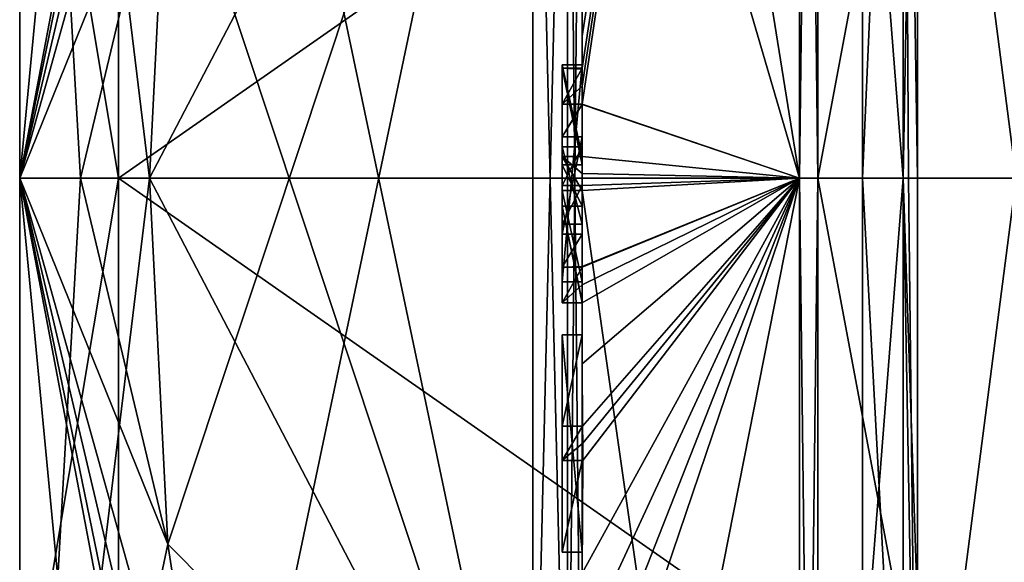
# Model space of a CAD drawing. Extents: x -23 to 700, y -1999 to -1.
# Tile 11 of 224: x -10.1 to -0.12, y -1975.89 to -1970.39. Entities that reach past the tile are written whole.
import ezdxf

# ---------------------------------------------------------------- set-up
doc = ezdxf.new("R2010")
doc.units = 0
doc.header["$LTSCALE"] = 5.485125
for name, color, linetype in [('1393', 7, 'CONTINUOUS'), ('1394', 7, 'CONTINUOUS'), ('1397', 7, 'CONTINUOUS'), ('1400', 7, 'CONTINUOUS'), ('1405', 7, 'CONTINUOUS'), ('1406', 7, 'CONTINUOUS'), ('1407', 7, 'CONTINUOUS'), ('1408', 7, 'CONTINUOUS'), ('1409', 7, 'CONTINUOUS'), ('1410', 7, 'CONTINUOUS'), ('1413', 7, 'CONTINUOUS'), ('1414', 7, 'CONTINUOUS'), ('1415', 7, 'CONTINUOUS'), ('1416', 7, 'CONTINUOUS'), ('1417', 7, 'CONTINUOUS'), ('1418', 7, 'CONTINUOUS'), ('1419', 7, 'CONTINUOUS'), ('1420', 7, 'CONTINUOUS'), ('1451', 7, 'CONTINUOUS'), ('1453', 7, 'CONTINUOUS'), ('1454', 7, 'CONTINUOUS'), ('1455', 7, 'CONTINUOUS'), ('1456', 7, 'CONTINUOUS'), ('1461', 7, 'CONTINUOUS'), ('1462', 7, 'CONTINUOUS'), ('1463', 7, 'CONTINUOUS'), ('1464', 7, 'CONTINUOUS'), ('1465', 7, 'CONTINUOUS'), ('1466', 7, 'CONTINUOUS'), ('1467', 7, 'CONTINUOUS'), ('1468', 7, 'CONTINUOUS'), ('1469', 7, 'CONTINUOUS'), ('1478', 7, 'CONTINUOUS'), ('1481', 7, 'CONTINUOUS'), ('1484', 7, 'CONTINUOUS'), ('1485', 7, 'CONTINUOUS'), ('1504', 7, 'CONTINUOUS'), ('1505', 7, 'CONTINUOUS'), ('1506', 7, 'CONTINUOUS'), ('1507', 7, 'CONTINUOUS'), ('1508', 7, 'CONTINUOUS'), ('1509', 7, 'CONTINUOUS'), ('1510', 7, 'CONTINUOUS'), ('1511', 7, 'CONTINUOUS'), ('1512', 7, 'CONTINUOUS'), ('1513', 7, 'CONTINUOUS'), ('1514', 7, 'CONTINUOUS'), ('1515', 7, 'CONTINUOUS'), ('1516', 7, 'CONTINUOUS'), ('1517', 7, 'CONTINUOUS'), ('1518', 7, 'CONTINUOUS'), ('1582', 7, 'CONTINUOUS')]:
    doc.layers.add(name, color=color, linetype=linetype)

msp = doc.modelspace()

# ---------------------------------------------------------------- linework, layer by layer
at = {"layer": '1393', "linetype": 'CONTINUOUS'}
for points in [[(-10.1, -1972.0007, -8.4499), (-10.1, -1966.016, -5.9659), (-10.1, -1961.1745, -6.2494), (-10.1, -1972.0007, -8.4499)], [(-10.1, -1972, -12.5), (-10.1, -1972.0007, -8.4499), (-10.1, -1961.1745, -6.2494), (-10.1, -1972, -12.5)], [(-10.1, -1966.015, 5.9649), (-10.1, -1971.9993, 8.4499), (-10.1, -1961.1745, 6.2494), (-10.1, -1966.015, 5.9649)], [(-10.1, -1961.1745, 6.2494), (-10.1, -1971.9993, 8.4499), (-10.1, -1972, 12.5), (-10.1, -1961.1745, 6.2494)], [(-10.1, -1971.9993, 8.4499), (-10.1, -1977.984, 5.9659), (-10.1, -1982.8255, 6.2494), (-10.1, -1971.9993, 8.4499)], [(-10.1, -1972, 12.5), (-10.1, -1971.9993, 8.4499), (-10.1, -1982.8255, 6.2494), (-10.1, -1972, 12.5)], [(-10.1, -1972.0007, -8.4499), (-10.1, -1972, -12.5), (-10.1, -1982.8255, -6.2494), (-10.1, -1972.0007, -8.4499)], [(-10.1, -1977.985, -5.9649), (-10.1, -1972.0007, -8.4499), (-10.1, -1982.8255, -6.2494), (-10.1, -1977.985, -5.9649)]]:
    msp.add_3dface(points, dxfattribs=at)
at = {"layer": '1394', "linetype": 'CONTINUOUS'}
for points in [[(-8.0232, -1964.5597, -15.95), (-4.9, -1979.4403, -15.95), (-8.5978, -1968.2917, -15.95), (-8.0232, -1964.5597, -15.95)], [(-4.9, -1964.5597, -15.95), (-4.9, -1979.4403, -15.95), (-8.0232, -1964.5597, -15.95), (-4.9, -1964.5597, -15.95)], [(-8.5978, -1968.2917, -15.95), (-4.9, -1979.4403, -15.95), (-8.7857, -1972, -15.95), (-8.5978, -1968.2917, -15.95)], [(-8.7857, -1972, -15.95), (-4.9, -1979.4403, -15.95), (-8.5976, -1975.7097, -15.95), (-8.7857, -1972, -15.95)], [(-8.5976, -1975.7097, -15.95), (-4.9, -1979.4403, -15.95), (-8.0232, -1979.4403, -15.95), (-8.5976, -1975.7097, -15.95)]]:
    msp.add_3dface(points, dxfattribs=at)
at = {"layer": '1397', "linetype": 'CONTINUOUS'}
for points in [[(-8.5978, -1975.7083, 15.95), (-4.9, -1964.5597, 15.95), (-8.7857, -1972, 15.95), (-8.5978, -1975.7083, 15.95)], [(-8.7857, -1972, 15.95), (-4.9, -1964.5597, 15.95), (-8.5976, -1968.2903, 15.95), (-8.7857, -1972, 15.95)], [(-8.0232, -1979.4403, 15.95), (-4.9, -1964.5597, 15.95), (-8.5978, -1975.7083, 15.95), (-8.0232, -1979.4403, 15.95)], [(-4.9, -1979.4403, 15.95), (-4.9, -1964.5597, 15.95), (-8.0232, -1979.4403, 15.95), (-4.9, -1979.4403, 15.95)]]:
    msp.add_3dface(points, dxfattribs=at)
at = {"layer": '1400', "linetype": 'CONTINUOUS'}
for points in [[(-4.4, -1979.5503, 16.45), (-4.4, -1965.7364, 16.5), (-4.4, -1964.4497, 16.45), (-4.4, -1979.5503, 16.45)], [(-4.4, -1970.85, -16.5), (-4.4, -1973.0506, -16.5), (-4.4, -1964.4497, -16.45), (-4.4, -1970.85, -16.5)], [(-4.4, -1964.4497, -16.45), (-4.4, -1973.0506, -16.5), (-4.4, -1979.5503, -16.45), (-4.4, -1964.4497, -16.45)], [(-4.4, -1970.85, -16.7828), (-4.4, -1970.85, -16.5), (-4.4, -1964.4497, -16.45), (-4.4, -1970.85, -16.7828)], [(-4.4, -1964.4802, -17.9917), (-4.4, -1970.85, -16.7828), (-4.4, -1964.4497, -16.45), (-4.4, -1964.4802, -17.9917)], [(-4.4, -1971.7791, -19.4994), (-4.4, -1970.85, -16.7828), (-4.4, -1964.4802, -17.9917), (-4.4, -1971.7791, -19.4994)], [(-4.4, -1966.1297, 16.5), (-4.4, -1965.7364, 16.5), (-4.4, -1979.5503, 16.45), (-4.4, -1966.1297, 16.5)], [(-4.4, -1967.5648, 16.5), (-4.4, -1966.1297, 16.5), (-4.4, -1979.5503, 16.45), (-4.4, -1967.5648, 16.5)], [(-4.4, -1967.9582, 16.5), (-4.4, -1967.5648, 16.5), (-4.4, -1979.5503, 16.45), (-4.4, -1967.9582, 16.5)], [(-4.4, -1969.8781, 16.5), (-4.4, -1967.9582, 16.5), (-4.4, -1979.5503, 16.45), (-4.4, -1969.8781, 16.5)], [(-4.4, -1970.2268, 16.5), (-4.4, -1969.8781, 16.5), (-4.4, -1979.5503, 16.45), (-4.4, -1970.2268, 16.5)], [(-4.4, -1970.2268, 19.4192), (-4.4, -1970.2268, 16.5), (-4.4, -1971.8639, 16.5), (-4.4, -1970.2268, 19.4192)], [(-4.4, -1971.8639, 16.5), (-4.4, -1970.2268, 16.5), (-4.4, -1979.5503, 16.45), (-4.4, -1971.8639, 16.5)], [(-4.4, -1970.5602, 19.4468), (-4.4, -1970.2268, 19.4192), (-4.4, -1971.8639, 16.5), (-4.4, -1970.5602, 19.4468)], [(-4.4, -1970.894, 19.4686), (-4.4, -1970.5602, 19.4468), (-4.4, -1971.8639, 16.5), (-4.4, -1970.894, 19.4686)], [(-4.4, -1971.7791, -16.7828), (-4.4, -1970.85, -16.7828), (-4.4, -1971.7791, -19.4994), (-4.4, -1971.7791, -16.7828)], [(-4.4, -1971.254, 19.4857), (-4.4, -1971.5811, 18.4497), (-4.4, -1972.0747, 19.4999), (-4.4, -1971.254, 19.4857)], [(-4.4, -1971.5811, 18.4497), (-4.4, -1972.5656, 18.4497), (-4.4, -1972.0747, 19.4999), (-4.4, -1971.5811, 18.4497)], [(-4.4, -1972.4656, 18.1456), (-4.4, -1971.6811, 18.1456), (-4.4, -1972.0744, 16.904), (-4.4, -1972.4656, 18.1456)], [(-4.4, -1972.2828, 16.5), (-4.4, -1971.8639, 16.5), (-4.4, -1979.5503, 16.45), (-4.4, -1972.2828, 16.5)], [(-4.4, -1972.5656, 18.4497), (-4.4, -1972.8949, 19.4795), (-4.4, -1972.0747, 19.4999), (-4.4, -1972.5656, 18.4497)], [(-4.4, -1972.1257, -19.4998), (-4.4, -1979.6608, -17.9321), (-4.4, -1972.1257, -16.7828), (-4.4, -1972.1257, -19.4998)], [(-4.4, -1972.1257, -16.7828), (-4.4, -1979.6608, -17.9321), (-4.4, -1973.0506, -16.7828), (-4.4, -1972.1257, -16.7828)], [(-4.4, -1973.2498, 19.4599), (-4.4, -1972.2828, 16.5), (-4.4, -1973.5882, 16.5), (-4.4, -1973.2498, 19.4599)], [(-4.4, -1973.5882, 16.5), (-4.4, -1972.2828, 16.5), (-4.4, -1979.5503, 16.45), (-4.4, -1973.5882, 16.5)], [(-4.4, -1973.0506, -16.7828), (-4.4, -1979.6608, -17.9321), (-4.4, -1973.0506, -16.5), (-4.4, -1973.0506, -16.7828)], [(-4.4, -1973.0506, -16.5), (-4.4, -1979.6608, -17.9321), (-4.4, -1979.5503, -16.45), (-4.4, -1973.0506, -16.5)], [(-4.4, -1973.8827, 19.4089), (-4.4, -1973.2498, 19.4599), (-4.4, -1973.5882, 16.7828), (-4.4, -1973.8827, 19.4089)], [(-4.4, -1973.5882, 16.7828), (-4.4, -1973.2498, 19.4599), (-4.4, -1973.5882, 16.5), (-4.4, -1973.5882, 16.7828)], [(-4.4, -1974.5131, 16.7828), (-4.4, -1973.8827, 19.4089), (-4.4, -1973.5882, 16.7828), (-4.4, -1974.5131, 16.7828)], [(-4.4, -1975.7888, 16.5), (-4.4, -1973.5882, 16.5), (-4.4, -1979.5503, 16.45), (-4.4, -1975.7888, 16.5)], [(-4.4, -1974.5131, 19.3374), (-4.4, -1973.8827, 19.4089), (-4.4, -1974.5131, 16.7828), (-4.4, -1974.5131, 19.3374)], [(-4.4, -1974.8597, 16.7828), (-4.4, -1975.7888, 16.7828), (-4.4, -1974.8597, 19.2892), (-4.4, -1974.8597, 16.7828)], [(-4.4, -1974.8597, 19.2892), (-4.4, -1975.7888, 16.7828), (-4.4, -1976.0042, 19.0844), (-4.4, -1974.8597, 19.2892)], [(-4.4, -1975.7888, 16.7828), (-4.4, -1975.7888, 16.5), (-4.4, -1976.6371, 16.5), (-4.4, -1975.7888, 16.7828)], [(-4.4, -1976.6371, 16.5), (-4.4, -1975.7888, 16.5), (-4.4, -1979.5503, 16.45), (-4.4, -1976.6371, 16.5)], [(-4.4, -1976.0042, 19.0844), (-4.4, -1975.7888, 16.7828), (-4.4, -1976.6371, 16.5), (-4.4, -1976.0042, 19.0844)]]:
    msp.add_3dface(points, dxfattribs=at)
at = {"layer": '1405', "linetype": 'CONTINUOUS'}
for points in [[(-2.1949, -1972, -21.9825), (-4.4, -1958.2777, -13.8546), (-2.1949, -1956.456, -15.544), (-2.1949, -1972, -21.9825)], [(-4.4, -1964.4802, -17.9917), (-4.4, -1958.2777, -13.8546), (-2.1949, -1972, -21.9825), (-4.4, -1964.4802, -17.9917)], [(-4.4, -1971.7791, -19.4994), (-4.4, -1964.4802, -17.9917), (-2.1949, -1972, -21.9825), (-4.4, -1971.7791, -19.4994)], [(-4.4, -1971.9524, -19.5), (-4.4, -1971.7791, -19.4994), (-2.1949, -1972, -21.9825), (-4.4, -1971.9524, -19.5)], [(-4.4, -1972.1257, -19.4998), (-4.4, -1971.9524, -19.5), (-2.1949, -1972, -21.9825), (-4.4, -1972.1257, -19.4998)], [(-2.1949, -1987.544, -15.544), (-4.4, -1972.1257, -19.4998), (-2.1949, -1972, -21.9825), (-2.1949, -1987.544, -15.544)], [(-4.4, -1979.6608, -17.9321), (-4.4, -1972.1257, -19.4998), (-2.1949, -1987.544, -15.544), (-4.4, -1979.6608, -17.9321)]]:
    msp.add_3dface(points, dxfattribs=at)
at = {"layer": '1406', "linetype": 'CONTINUOUS'}
for points in [[(-2.1949, -1956.456, 15.544), (-4.4, -1970.5602, 19.4468), (-4.3998, -1970.8838, 19.5), (-2.1949, -1956.456, 15.544)], [(-4.4, -1970.5602, 19.4468), (-2.1949, -1956.456, 15.544), (-4.3987, -1970.2268, 19.5), (-4.4, -1970.5602, 19.4468)], [(-2.1949, -1972, 21.9825), (-2.1949, -1956.456, 15.544), (-4.4, -1971.2495, 19.5), (-2.1949, -1972, 21.9825)], [(-4.4, -1971.2495, 19.5), (-2.1949, -1956.456, 15.544), (-4.3999, -1971.0666, 19.5), (-4.4, -1971.2495, 19.5)], [(-4.3999, -1971.0666, 19.5), (-2.1949, -1956.456, 15.544), (-4.3998, -1970.8838, 19.5), (-4.3999, -1971.0666, 19.5)], [(-4.4, -1970.2268, 19.4192), (-4.4, -1970.5602, 19.4468), (-4.3997, -1970.2268, 19.4596), (-4.4, -1970.2268, 19.4192)], [(-4.3997, -1970.2268, 19.4596), (-4.4, -1970.5602, 19.4468), (-4.3987, -1970.2268, 19.5), (-4.3997, -1970.2268, 19.4596)], [(-4.4, -1970.5602, 19.4468), (-4.4, -1970.894, 19.4686), (-4.3999, -1970.8889, 19.4843), (-4.4, -1970.5602, 19.4468)], [(-4.3998, -1970.8838, 19.5), (-4.4, -1970.5602, 19.4468), (-4.3999, -1970.8889, 19.4843), (-4.3998, -1970.8838, 19.5)], [(-4.4, -1971.254, 19.4857), (-2.1949, -1972, 21.9825), (-4.4, -1971.2495, 19.5), (-4.4, -1971.254, 19.4857)], [(-4.4, -1971.254, 19.4857), (-4.4, -1972.0747, 19.4999), (-2.1949, -1972, 21.9825), (-4.4, -1971.254, 19.4857)], [(-4.4, -1972.0747, 19.4999), (-4.4, -1972.8949, 19.4795), (-2.1949, -1972, 21.9825), (-4.4, -1972.0747, 19.4999)], [(-2.1949, -1972, 21.9825), (-4.4, -1972.8949, 19.4795), (-4.4, -1972.8982, 19.4897), (-2.1949, -1972, 21.9825)], [(-2.1949, -1972, 21.9825), (-4.4, -1973.8827, 19.4089), (-4.3948, -1974.5131, 19.5), (-2.1949, -1972, 21.9825)], [(-4.4, -1973.8827, 19.4089), (-2.1949, -1972, 21.9825), (-4.3997, -1973.2629, 19.5), (-4.4, -1973.8827, 19.4089)], [(-2.1949, -1972, 21.9825), (-4.4, -1976.0042, 19.0844), (-4.3401, -1976.6371, 19.5), (-2.1949, -1972, 21.9825)], [(-4.4, -1976.0042, 19.0844), (-2.1949, -1972, 21.9825), (-4.3913, -1974.8597, 19.5), (-4.4, -1976.0042, 19.0844)], [(-2.1949, -1972, 21.9825), (-4.4, -1983.1573, 15.9926), (-2.1949, -1987.544, 15.544), (-2.1949, -1972, 21.9825)], [(-4.4, -1983.1573, 15.9926), (-2.1949, -1972, 21.9825), (-4.2315, -1978, 19.5), (-4.4, -1983.1573, 15.9926)], [(-4.3999, -1972.9015, 19.5), (-2.1949, -1972, 21.9825), (-4.4, -1972.8982, 19.4897), (-4.3999, -1972.9015, 19.5)], [(-4.3998, -1973.0822, 19.5), (-2.1949, -1972, 21.9825), (-4.3999, -1972.9015, 19.5), (-4.3998, -1973.0822, 19.5)], [(-4.3997, -1973.2629, 19.5), (-2.1949, -1972, 21.9825), (-4.3998, -1973.0822, 19.5), (-4.3997, -1973.2629, 19.5)], [(-4.3932, -1974.6867, 19.5), (-2.1949, -1972, 21.9825), (-4.3948, -1974.5131, 19.5), (-4.3932, -1974.6867, 19.5)], [(-4.3913, -1974.8597, 19.5), (-2.1949, -1972, 21.9825), (-4.3932, -1974.6867, 19.5), (-4.3913, -1974.8597, 19.5)], [(-4.2952, -1977.3336, 19.5), (-2.1949, -1972, 21.9825), (-4.3401, -1976.6371, 19.5), (-4.2952, -1977.3336, 19.5)], [(-4.2315, -1978, 19.5), (-2.1949, -1972, 21.9825), (-4.2952, -1977.3336, 19.5), (-4.2315, -1978, 19.5)], [(-4.4, -1973.2498, 19.4599), (-4.4, -1973.8827, 19.4089), (-4.3999, -1973.2564, 19.48), (-4.4, -1973.2498, 19.4599)], [(-4.3999, -1973.2564, 19.48), (-4.4, -1973.8827, 19.4089), (-4.3997, -1973.2629, 19.5), (-4.3999, -1973.2564, 19.48)], [(-4.4, -1973.8827, 19.4089), (-4.4, -1974.5131, 19.3374), (-4.3987, -1974.5131, 19.4187), (-4.4, -1973.8827, 19.4089)], [(-4.3948, -1974.5131, 19.5), (-4.4, -1973.8827, 19.4089), (-4.3987, -1974.5131, 19.4187), (-4.3948, -1974.5131, 19.5)], [(-4.4, -1974.8597, 19.2892), (-4.4, -1976.0042, 19.0844), (-4.3913, -1974.8597, 19.5), (-4.4, -1974.8597, 19.2892)], [(-4.3978, -1974.8597, 19.3947), (-4.4, -1974.8597, 19.2892), (-4.3913, -1974.8597, 19.5), (-4.3978, -1974.8597, 19.3947)]]:
    msp.add_3dface(points, dxfattribs=at)
at = {"layer": '1407', "linetype": 'CONTINUOUS'}
for points in [[(-2.0094, -1972, 21.9698), (0, -1961.2786, 18.5712), (-2.0094, -1956.465, 15.535), (-2.0094, -1972, 21.9698)], [(0, -1972, 21.4438), (0, -1961.2786, 18.5712), (-2.0094, -1972, 21.9698), (0, -1972, 21.4438)], [(0, -1982.7214, 18.5712), (0, -1972, 21.4438), (-2.0094, -1987.535, 15.535), (0, -1982.7214, 18.5712)], [(-2.0094, -1987.535, 15.535), (0, -1972, 21.4438), (-2.0094, -1972, 21.9698), (-2.0094, -1987.535, 15.535)]]:
    msp.add_3dface(points, dxfattribs=at)
at = {"layer": '1408', "linetype": 'CONTINUOUS'}
for points in [[(0, -1961.2786, -18.5712), (0, -1972, -21.4438), (-2.0094, -1956.465, -15.535), (0, -1961.2786, -18.5712)], [(-2.0094, -1956.465, -15.535), (0, -1972, -21.4438), (-2.0094, -1972, -21.9698), (-2.0094, -1956.465, -15.535)], [(0, -1972, -21.4438), (0, -1982.7214, -18.5712), (-2.0094, -1972, -21.9698), (0, -1972, -21.4438)], [(-2.0094, -1972, -21.9698), (0, -1982.7214, -18.5712), (-2.0094, -1987.535, -15.535), (-2.0094, -1972, -21.9698)]]:
    msp.add_3dface(points, dxfattribs=at)
at = {"layer": '1409', "linetype": 'CONTINUOUS'}
for points in [[(-1.5562, -1966.7321, -5.2679), (-1.5562, -1972, -7.45), (-1.1443, -1962.6429, -5.4023), (-1.5562, -1966.7321, -5.2679)], [(-1.5562, -1972, -7.45), (-1.1443, -1972, -10.8047), (-1.1443, -1962.6429, -5.4023), (-1.5562, -1972, -7.45)], [(-1.1443, -1972, 10.8047), (-1.5562, -1966.7321, 5.2679), (-1.1443, -1962.6429, 5.4023), (-1.1443, -1972, 10.8047)], [(-1.5562, -1972, 7.45), (-1.5562, -1966.7321, 5.2679), (-1.1443, -1972, 10.8047), (-1.5562, -1972, 7.45)]]:
    msp.add_3dface(points, dxfattribs=at)
at = {"layer": '1410', "linetype": 'CONTINUOUS'}
for points in [[(-1.5562, -1972, -7.45), (-1.5562, -1977.2679, -5.2679), (-1.1443, -1972, -10.8047), (-1.5562, -1972, -7.45)], [(-1.1443, -1972, -10.8047), (-1.5562, -1977.2679, -5.2679), (-1.1443, -1979.64, -7.6401), (-1.1443, -1972, -10.8047)], [(-1.5562, -1977.2679, 5.2679), (-1.5562, -1972, 7.45), (-1.1443, -1979.64, 7.6401), (-1.5562, -1977.2679, 5.2679)], [(-1.5562, -1972, 7.45), (-1.1443, -1972, 10.8047), (-1.1443, -1979.64, 7.6401), (-1.5562, -1972, 7.45)]]:
    msp.add_3dface(points, dxfattribs=at)
at = {"layer": '1413', "linetype": 'CONTINUOUS'}
for points in [[(-2.1949, -1972, -21.9825), (-2.1949, -1956.456, -15.544), (-2.0094, -1972, -21.9698), (-2.1949, -1972, -21.9825)], [(-2.1949, -1956.456, -15.544), (-2.0094, -1956.465, -15.535), (-2.0094, -1972, -21.9698), (-2.1949, -1956.456, -15.544)], [(-2.1949, -1987.544, -15.544), (-2.1949, -1972, -21.9825), (-2.0094, -1987.535, -15.535), (-2.1949, -1987.544, -15.544)], [(-2.1949, -1972, -21.9825), (-2.0094, -1972, -21.9698), (-2.0094, -1987.535, -15.535), (-2.1949, -1972, -21.9825)]]:
    msp.add_3dface(points, dxfattribs=at)
at = {"layer": '1414', "linetype": 'CONTINUOUS'}
for points in [[(-2.1949, -1956.456, 15.544), (-2.1949, -1972, 21.9825), (-2.0094, -1956.465, 15.535), (-2.1949, -1956.456, 15.544)], [(-2.1949, -1972, 21.9825), (-2.0094, -1972, 21.9698), (-2.0094, -1956.465, 15.535), (-2.1949, -1972, 21.9825)], [(-2.1949, -1972, 21.9825), (-2.1949, -1987.544, 15.544), (-2.0094, -1972, 21.9698), (-2.1949, -1972, 21.9825)], [(-2.1949, -1987.544, 15.544), (-2.0094, -1987.535, 15.535), (-2.0094, -1972, 21.9698), (-2.1949, -1987.544, 15.544)]]:
    msp.add_3dface(points, dxfattribs=at)
at = {"layer": '1415', "linetype": 'CONTINUOUS'}
for points in [[(-10.1, -1982.8255, -6.2494), (-10.1, -1972, -12.5), (-8.7857, -1985.8131, -7.975), (-10.1, -1982.8255, -6.2494)], [(-10.1, -1972, -12.5), (-8.5976, -1975.7097, -15.95), (-8.0232, -1979.4403, -15.95), (-10.1, -1972, -12.5)], [(-8.5976, -1975.7097, -15.95), (-10.1, -1972, -12.5), (-9.4827, -1972, -14.2402), (-8.5976, -1975.7097, -15.95)], [(-10.1, -1972, -12.5), (-8.0232, -1979.4403, -15.95), (-8.0232, -1980.8, -15.242), (-10.1, -1972, -12.5)], [(-10.1, -1972, -12.5), (-8.0232, -1982.093, -14.4185), (-8.7857, -1985.8131, -7.975), (-10.1, -1972, -12.5)], [(-8.0232, -1982.093, -14.4185), (-10.1, -1972, -12.5), (-8.0232, -1980.8, -15.242), (-8.0232, -1982.093, -14.4185)], [(-10.1, -1972, 12.5), (-10.1, -1982.8255, 6.2494), (-9.4827, -1972, 14.2402), (-10.1, -1972, 12.5)], [(-10.1, -1982.8255, 6.2494), (-8.5978, -1975.7083, 15.95), (-8.7857, -1972, 15.95), (-10.1, -1982.8255, 6.2494)], [(-10.1, -1982.8255, 6.2494), (-8.7857, -1972, 15.95), (-9.4827, -1972, 14.2402), (-10.1, -1982.8255, 6.2494)], [(-8.7857, -1972, -15.95), (-8.5976, -1975.7097, -15.95), (-9.4827, -1972, -14.2402), (-8.7857, -1972, -15.95)], [(-10.1, -1982.8255, 6.2494), (-8.0232, -1979.4403, 15.95), (-8.5978, -1975.7083, 15.95), (-10.1, -1982.8255, 6.2494)]]:
    msp.add_3dface(points, dxfattribs=at)
at = {"layer": '1416', "linetype": 'CONTINUOUS'}
for points in [[(-10.1, -1961.1745, 6.2494), (-10.1, -1972, 12.5), (-8.7857, -1958.1869, 7.975), (-10.1, -1961.1745, 6.2494)], [(-10.1, -1972, 12.5), (-8.0232, -1961.907, 14.4185), (-8.7857, -1958.1869, 7.975), (-10.1, -1972, 12.5)], [(-10.1, -1972, -12.5), (-10.1, -1961.1745, -6.2494), (-9.4827, -1972, -14.2402), (-10.1, -1972, -12.5)], [(-10.1, -1961.1745, -6.2494), (-8.5978, -1968.2917, -15.95), (-8.7857, -1972, -15.95), (-10.1, -1961.1745, -6.2494)], [(-10.1, -1961.1745, -6.2494), (-8.7857, -1972, -15.95), (-9.4827, -1972, -14.2402), (-10.1, -1961.1745, -6.2494)], [(-8.0232, -1961.907, 14.4185), (-10.1, -1972, 12.5), (-8.0232, -1963.2, 15.242), (-8.0232, -1961.907, 14.4185)], [(-10.1, -1972, 12.5), (-8.0232, -1964.5597, 15.95), (-8.0232, -1963.2, 15.242), (-10.1, -1972, 12.5)], [(-10.1, -1972, 12.5), (-8.5976, -1968.2903, 15.95), (-8.0232, -1964.5597, 15.95), (-10.1, -1972, 12.5)], [(-8.5976, -1968.2903, 15.95), (-10.1, -1972, 12.5), (-9.4827, -1972, 14.2402), (-8.5976, -1968.2903, 15.95)], [(-8.7857, -1972, 15.95), (-8.5976, -1968.2903, 15.95), (-9.4827, -1972, 14.2402), (-8.7857, -1972, 15.95)]]:
    msp.add_3dface(points, dxfattribs=at)
at = {"layer": '1417', "linetype": 'CONTINUOUS'}
for points in [[(-9.1, -1966.7244, -5.2603), (-9.1, -1972.0008, -7.45), (-1.5562, -1966.7321, -5.2679), (-9.1, -1966.7244, -5.2603)], [(-9.1, -1972.0008, -7.45), (-1.5562, -1972, -7.45), (-1.5562, -1966.7321, -5.2679), (-9.1, -1972.0008, -7.45)], [(-1.5562, -1977.2679, -5.2679), (-1.5562, -1972, -7.45), (-9.1, -1972.0008, -7.45), (-1.5562, -1977.2679, -5.2679)], [(-9.1, -1977.2768, -5.2591), (-1.5562, -1977.2679, -5.2679), (-9.1, -1972.0008, -7.45), (-9.1, -1977.2768, -5.2591)]]:
    msp.add_3dface(points, dxfattribs=at)
at = {"layer": '1418', "linetype": 'CONTINUOUS'}
for points in [[(-9.1, -1971.9992, 7.45), (-9.1, -1966.7232, 5.2591), (-1.5562, -1966.7321, 5.2679), (-9.1, -1971.9992, 7.45)], [(-1.5562, -1972, 7.45), (-9.1, -1971.9992, 7.45), (-1.5562, -1966.7321, 5.2679), (-1.5562, -1972, 7.45)], [(-9.1, -1977.2756, 5.2603), (-9.1, -1971.9992, 7.45), (-1.5562, -1977.2679, 5.2679), (-9.1, -1977.2756, 5.2603)], [(-1.5562, -1977.2679, 5.2679), (-9.1, -1971.9992, 7.45), (-1.5562, -1972, 7.45), (-1.5562, -1977.2679, 5.2679)]]:
    msp.add_3dface(points, dxfattribs=at)
at = {"layer": '1419', "linetype": 'CONTINUOUS'}
for points in [[(-10.1, -1966.016, -5.9659), (-10.1, -1972.0007, -8.4499), (-9.1, -1966.7244, -5.2603), (-10.1, -1966.016, -5.9659)], [(-10.1, -1972.0007, -8.4499), (-9.1, -1972.0008, -7.45), (-9.1, -1966.7244, -5.2603), (-10.1, -1972.0007, -8.4499)], [(-10.1, -1972.0007, -8.4499), (-10.1, -1977.985, -5.9649), (-9.1, -1972.0008, -7.45), (-10.1, -1972.0007, -8.4499)], [(-10.1, -1977.985, -5.9649), (-9.1, -1977.2768, -5.2591), (-9.1, -1972.0008, -7.45), (-10.1, -1977.985, -5.9649)]]:
    msp.add_3dface(points, dxfattribs=at)
at = {"layer": '1420', "linetype": 'CONTINUOUS'}
for points in [[(-10.1, -1971.9993, 8.4499), (-10.1, -1966.015, 5.9649), (-9.1, -1971.9992, 7.45), (-10.1, -1971.9993, 8.4499)], [(-10.1, -1966.015, 5.9649), (-9.1, -1966.7232, 5.2591), (-9.1, -1971.9992, 7.45), (-10.1, -1966.015, 5.9649)], [(-10.1, -1971.9993, 8.4499), (-9.1, -1971.9992, 7.45), (-9.1, -1977.2756, 5.2603), (-10.1, -1971.9993, 8.4499)], [(-10.1, -1977.984, 5.9659), (-10.1, -1971.9993, 8.4499), (-9.1, -1977.2756, 5.2603), (-10.1, -1977.984, 5.9659)]]:
    msp.add_3dface(points, dxfattribs=at)
at = {"layer": '1451', "linetype": 'CONTINUOUS'}
for points in [[(-4.6, -1970.8838, 19.5), (-4.6, -1971.8639, 16.5), (-4.6, -1971.2495, 19.5), (-4.6, -1970.8838, 19.5)], [(-4.6, -1971.2495, 19.5), (-4.6, -1971.8639, 16.5), (-4.6, -1971.5811, 18.4497), (-4.6, -1971.2495, 19.5)], [(-4.6, -1971.5811, 18.4497), (-4.6, -1971.8639, 16.5), (-4.6, -1971.6811, 18.1456), (-4.6, -1971.5811, 18.4497)], [(-4.6, -1972.5656, 18.4497), (-4.6, -1971.5811, 18.4497), (-4.6, -1972.4656, 18.1456), (-4.6, -1972.5656, 18.4497)], [(-4.6, -1972.4656, 18.1456), (-4.6, -1971.5811, 18.4497), (-4.6, -1971.6811, 18.1456), (-4.6, -1972.4656, 18.1456)], [(-4.6, -1971.6811, 18.1456), (-4.6, -1971.8639, 16.5), (-4.6, -1972.0744, 16.904), (-4.6, -1971.6811, 18.1456)], [(-4.6, -1971.8639, 16.5), (-4.6, -1972.2828, 16.5), (-4.6, -1972.0744, 16.904), (-4.6, -1971.8639, 16.5)], [(-4.6, -1972.2828, 16.5), (-4.6, -1972.4656, 18.1456), (-4.6, -1972.0744, 16.904), (-4.6, -1972.2828, 16.5)], [(-4.6, -1972.2828, 16.5), (-4.6, -1973.2629, 19.5), (-4.6, -1972.4656, 18.1456), (-4.6, -1972.2828, 16.5)], [(-4.6, -1973.2629, 19.5), (-4.6, -1972.5656, 18.4497), (-4.6, -1972.4656, 18.1456), (-4.6, -1973.2629, 19.5)], [(-4.6, -1972.9015, 19.5), (-4.6, -1972.5656, 18.4497), (-4.6, -1973.2629, 19.5), (-4.6, -1972.9015, 19.5)], [(-4.6, -1973.5882, 16.7828), (-4.6, -1973.5882, 16.5), (-4.6, -1975.7888, 16.5), (-4.6, -1973.5882, 16.7828)], [(-4.6, -1974.5131, 16.7828), (-4.6, -1973.5882, 16.7828), (-4.6, -1975.7888, 16.5), (-4.6, -1974.5131, 16.7828)], [(-4.6, -1974.5131, 19.5), (-4.6, -1974.5131, 16.7828), (-4.6, -1974.8597, 16.7828), (-4.6, -1974.5131, 19.5)], [(-4.6, -1974.8597, 16.7828), (-4.6, -1974.5131, 16.7828), (-4.6, -1975.7888, 16.5), (-4.6, -1974.8597, 16.7828)], [(-4.6, -1974.8597, 19.5), (-4.6, -1974.5131, 19.5), (-4.6, -1974.8597, 16.7828), (-4.6, -1974.8597, 19.5)], [(-4.6, -1975.7888, 16.7828), (-4.6, -1974.8597, 16.7828), (-4.6, -1975.7888, 16.5), (-4.6, -1975.7888, 16.7828)]]:
    msp.add_3dface(points, dxfattribs=at)
at = {"layer": '1453', "linetype": 'CONTINUOUS'}
for points in [[(-4.4, -1973.5882, 16.7828), (-4.4, -1973.5882, 16.5), (-4.6, -1973.5882, 16.7828), (-4.4, -1973.5882, 16.7828)], [(-4.4, -1973.5882, 16.5), (-4.6, -1973.5882, 16.5), (-4.6, -1973.5882, 16.7828), (-4.4, -1973.5882, 16.5)]]:
    msp.add_3dface(points, dxfattribs=at)
at = {"layer": '1454', "linetype": 'CONTINUOUS'}
for points in [[(-4.4, -1971.8639, 16.5), (-4.4, -1972.2828, 16.5), (-4.6, -1971.8639, 16.5), (-4.4, -1971.8639, 16.5)], [(-4.6, -1971.8639, 16.5), (-4.4, -1972.2828, 16.5), (-4.6, -1972.2828, 16.5), (-4.6, -1971.8639, 16.5)]]:
    msp.add_3dface(points, dxfattribs=at)
at = {"layer": '1455', "linetype": 'CONTINUOUS'}
for points in [[(-4.4, -1970.894, 19.4686), (-4.4, -1971.8639, 16.5), (-4.6, -1970.8838, 19.5), (-4.4, -1970.894, 19.4686)], [(-4.3999, -1970.8889, 19.4843), (-4.4, -1970.894, 19.4686), (-4.6, -1970.8838, 19.5), (-4.3999, -1970.8889, 19.4843)], [(-4.4, -1971.8639, 16.5), (-4.6, -1971.8639, 16.5), (-4.6, -1970.8838, 19.5), (-4.4, -1971.8639, 16.5)], [(-4.3998, -1970.8838, 19.5), (-4.3999, -1970.8889, 19.4843), (-4.6, -1970.8838, 19.5), (-4.3998, -1970.8838, 19.5)]]:
    msp.add_3dface(points, dxfattribs=at)
at = {"layer": '1456', "linetype": 'CONTINUOUS'}
for points in [[(-4.4, -1971.6811, 18.1456), (-4.4, -1972.4656, 18.1456), (-4.6, -1971.6811, 18.1456), (-4.4, -1971.6811, 18.1456)], [(-4.4, -1972.4656, 18.1456), (-4.6, -1972.4656, 18.1456), (-4.6, -1971.6811, 18.1456), (-4.4, -1972.4656, 18.1456)]]:
    msp.add_3dface(points, dxfattribs=at)
at = {"layer": '1461', "linetype": 'CONTINUOUS'}
for points in [[(-4.6, -1971.7791, -16.7828), (-4.6, -1973.0506, -16.5), (-4.6, -1970.85, -16.7828), (-4.6, -1971.7791, -16.7828)], [(-4.6, -1970.85, -16.7828), (-4.6, -1973.0506, -16.5), (-4.6, -1970.85, -16.5), (-4.6, -1970.85, -16.7828)], [(-4.6, -1972.1257, -16.7828), (-4.6, -1973.0506, -16.5), (-4.6, -1971.7791, -16.7828), (-4.6, -1972.1257, -16.7828)], [(-4.6, -1972.1257, -19.5), (-4.6, -1972.1257, -16.7828), (-4.6, -1971.7791, -19.5), (-4.6, -1972.1257, -19.5)], [(-4.6, -1971.7791, -19.5), (-4.6, -1972.1257, -16.7828), (-4.6, -1971.7791, -16.7828), (-4.6, -1971.7791, -19.5)], [(-4.6, -1973.0506, -16.7828), (-4.6, -1973.0506, -16.5), (-4.6, -1972.1257, -16.7828), (-4.6, -1973.0506, -16.7828)]]:
    msp.add_3dface(points, dxfattribs=at)
at = {"layer": '1462', "linetype": 'CONTINUOUS'}
for points in [[(-4.4, -1972.1257, -16.7828), (-4.4, -1973.0506, -16.7828), (-4.6, -1972.1257, -16.7828), (-4.4, -1972.1257, -16.7828)], [(-4.4, -1973.0506, -16.7828), (-4.6, -1973.0506, -16.7828), (-4.6, -1972.1257, -16.7828), (-4.4, -1973.0506, -16.7828)]]:
    msp.add_3dface(points, dxfattribs=at)
at = {"layer": '1463', "linetype": 'CONTINUOUS'}
for points in [[(-4.4, -1972.1257, -19.4998), (-4.4, -1972.1257, -16.7828), (-4.6, -1972.1257, -19.5), (-4.4, -1972.1257, -19.4998)], [(-4.4, -1972.1257, -16.7828), (-4.6, -1972.1257, -16.7828), (-4.6, -1972.1257, -19.5), (-4.4, -1972.1257, -16.7828)]]:
    msp.add_3dface(points, dxfattribs=at)
at = {"layer": '1464', "linetype": 'CONTINUOUS'}
for points in [[(-4.4, -1971.9524, -19.5), (-4.4, -1972.1257, -19.4998), (-4.6, -1971.7791, -19.5), (-4.4, -1971.9524, -19.5)], [(-4.4, -1972.1257, -19.4998), (-4.6, -1972.1257, -19.5), (-4.6, -1971.7791, -19.5), (-4.4, -1972.1257, -19.4998)], [(-4.4, -1971.7791, -19.4994), (-4.4, -1971.9524, -19.5), (-4.6, -1971.7791, -19.5), (-4.4, -1971.7791, -19.4994)]]:
    msp.add_3dface(points, dxfattribs=at)
at = {"layer": '1465', "linetype": 'CONTINUOUS'}
for points in [[(-4.4, -1971.7791, -16.7828), (-4.4, -1971.7791, -19.4994), (-4.6, -1971.7791, -16.7828), (-4.4, -1971.7791, -16.7828)], [(-4.4, -1971.7791, -19.4994), (-4.6, -1971.7791, -19.5), (-4.6, -1971.7791, -16.7828), (-4.4, -1971.7791, -19.4994)]]:
    msp.add_3dface(points, dxfattribs=at)
at = {"layer": '1466', "linetype": 'CONTINUOUS'}
for points in [[(-4.4, -1970.85, -16.7828), (-4.4, -1971.7791, -16.7828), (-4.6, -1970.85, -16.7828), (-4.4, -1970.85, -16.7828)], [(-4.4, -1971.7791, -16.7828), (-4.6, -1971.7791, -16.7828), (-4.6, -1970.85, -16.7828), (-4.4, -1971.7791, -16.7828)]]:
    msp.add_3dface(points, dxfattribs=at)
at = {"layer": '1467', "linetype": 'CONTINUOUS'}
for points in [[(-4.4, -1970.85, -16.5), (-4.4, -1970.85, -16.7828), (-4.6, -1970.85, -16.5), (-4.4, -1970.85, -16.5)], [(-4.4, -1970.85, -16.7828), (-4.6, -1970.85, -16.7828), (-4.6, -1970.85, -16.5), (-4.4, -1970.85, -16.7828)]]:
    msp.add_3dface(points, dxfattribs=at)
at = {"layer": '1468', "linetype": 'CONTINUOUS'}
for points in [[(-4.4, -1973.0506, -16.5), (-4.4, -1970.85, -16.5), (-4.6, -1973.0506, -16.5), (-4.4, -1973.0506, -16.5)], [(-4.6, -1973.0506, -16.5), (-4.4, -1970.85, -16.5), (-4.6, -1970.85, -16.5), (-4.6, -1973.0506, -16.5)]]:
    msp.add_3dface(points, dxfattribs=at)
at = {"layer": '1469', "linetype": 'CONTINUOUS'}
for points in [[(-4.4, -1973.0506, -16.7828), (-4.4, -1973.0506, -16.5), (-4.6, -1973.0506, -16.7828), (-4.4, -1973.0506, -16.7828)], [(-4.4, -1973.0506, -16.5), (-4.6, -1973.0506, -16.5), (-4.6, -1973.0506, -16.7828), (-4.4, -1973.0506, -16.5)]]:
    msp.add_3dface(points, dxfattribs=at)
at = {"layer": '1478', "linetype": 'CONTINUOUS'}
for points in [[(-4.4, -1979.5503, 16.45), (-4.4, -1964.4497, 16.45), (-4.549, -1964.5279, 16.094), (-4.4, -1979.5503, 16.45)], [(-4.549, -1964.5279, 16.094), (-4.9, -1964.5597, 15.95), (-4.549, -1979.4721, 16.094), (-4.549, -1964.5279, 16.094)], [(-4.9, -1964.5597, 15.95), (-4.9, -1979.4403, 15.95), (-4.549, -1979.4721, 16.094), (-4.9, -1964.5597, 15.95)], [(-4.4, -1979.5503, 16.45), (-4.549, -1964.5279, 16.094), (-4.549, -1979.4721, 16.094), (-4.4, -1979.5503, 16.45)]]:
    msp.add_3dface(points, dxfattribs=at)
at = {"layer": '1481', "linetype": 'CONTINUOUS'}
for points in [[(-4.4, -1964.4497, -16.45), (-4.4, -1979.5503, -16.45), (-4.549, -1979.4721, -16.094), (-4.4, -1964.4497, -16.45)], [(-4.4, -1964.4497, -16.45), (-4.549, -1979.4721, -16.094), (-4.549, -1964.5279, -16.094), (-4.4, -1964.4497, -16.45)], [(-4.9, -1979.4403, -15.95), (-4.9, -1964.5597, -15.95), (-4.549, -1964.5279, -16.094), (-4.9, -1979.4403, -15.95)], [(-4.549, -1979.4721, -16.094), (-4.9, -1979.4403, -15.95), (-4.549, -1964.5279, -16.094), (-4.549, -1979.4721, -16.094)]]:
    msp.add_3dface(points, dxfattribs=at)
at = {"layer": '1484', "linetype": 'CONTINUOUS'}
for points in [[(-1, -1972, 11.3877), (-1.1443, -1962.6429, 5.4023), (-1, -1961.4795, 4.3586), (-1, -1972, 11.3877)], [(-1.1443, -1962.6429, -5.4023), (-1.1443, -1972, -10.8047), (-1, -1963.9478, -8.0522), (-1.1443, -1962.6429, -5.4023)], [(-1.1443, -1972, 10.8047), (-1.1443, -1962.6429, 5.4023), (-1.0897, -1972, 11.1005), (-1.1443, -1972, 10.8047)], [(-1.1443, -1962.6429, 5.4023), (-1, -1972, 11.3877), (-1.0897, -1972, 11.1005), (-1.1443, -1962.6429, 5.4023)], [(-1, -1963.9478, -8.0522), (-1.1443, -1972, -10.8047), (-1, -1976.3586, -10.5205), (-1, -1963.9478, -8.0522)], [(-1.1443, -1972, -10.8047), (-1.1443, -1979.64, -7.6401), (-1, -1976.3586, -10.5205), (-1.1443, -1972, -10.8047)]]:
    msp.add_3dface(points, dxfattribs=at)
at = {"layer": '1485', "linetype": 'CONTINUOUS'}
for points in [[(-1.1443, -1979.64, 7.6401), (-1.1443, -1972, 10.8047), (-1, -1980.0523, 8.0523), (-1.1443, -1979.64, 7.6401)], [(-1, -1980.0523, 8.0523), (-1.1443, -1972, 10.8047), (-1.0897, -1972, 11.1005), (-1, -1980.0523, 8.0523)], [(-1, -1972, 11.3877), (-1, -1980.0523, 8.0523), (-1.0897, -1972, 11.1005), (-1, -1972, 11.3877)]]:
    msp.add_3dface(points, dxfattribs=at)
at = {"layer": '1504', "linetype": 'CONTINUOUS'}
for points in [[(-4.4, -1973.5882, 16.5), (-4.4, -1975.7888, 16.5), (-4.6, -1973.5882, 16.5), (-4.4, -1973.5882, 16.5)], [(-4.6, -1973.5882, 16.5), (-4.4, -1975.7888, 16.5), (-4.6, -1975.7888, 16.5), (-4.6, -1973.5882, 16.5)]]:
    msp.add_3dface(points, dxfattribs=at)
at = {"layer": '1505', "linetype": 'CONTINUOUS'}
for points in [[(-4.4, -1975.7888, 16.5), (-4.4, -1975.7888, 16.7828), (-4.6, -1975.7888, 16.5), (-4.4, -1975.7888, 16.5)], [(-4.4, -1975.7888, 16.7828), (-4.6, -1975.7888, 16.7828), (-4.6, -1975.7888, 16.5), (-4.4, -1975.7888, 16.7828)]]:
    msp.add_3dface(points, dxfattribs=at)
at = {"layer": '1506', "linetype": 'CONTINUOUS'}
for points in [[(-4.4, -1975.7888, 16.7828), (-4.4, -1974.8597, 16.7828), (-4.6, -1975.7888, 16.7828), (-4.4, -1975.7888, 16.7828)], [(-4.4, -1974.8597, 16.7828), (-4.6, -1974.8597, 16.7828), (-4.6, -1975.7888, 16.7828), (-4.4, -1974.8597, 16.7828)]]:
    msp.add_3dface(points, dxfattribs=at)
at = {"layer": '1507', "linetype": 'CONTINUOUS'}
for points in [[(-4.4, -1974.8597, 16.7828), (-4.4, -1974.8597, 19.2892), (-4.6, -1974.8597, 16.7828), (-4.4, -1974.8597, 16.7828)], [(-4.4, -1974.8597, 19.2892), (-4.3978, -1974.8597, 19.3947), (-4.6, -1974.8597, 16.7828), (-4.4, -1974.8597, 19.2892)], [(-4.3978, -1974.8597, 19.3947), (-4.3913, -1974.8597, 19.5), (-4.6, -1974.8597, 16.7828), (-4.3978, -1974.8597, 19.3947)], [(-4.3913, -1974.8597, 19.5), (-4.6, -1974.8597, 19.5), (-4.6, -1974.8597, 16.7828), (-4.3913, -1974.8597, 19.5)]]:
    msp.add_3dface(points, dxfattribs=at)
at = {"layer": '1508', "linetype": 'CONTINUOUS'}
for points in [[(-4.3932, -1974.6867, 19.5), (-4.3948, -1974.5131, 19.5), (-4.6, -1974.8597, 19.5), (-4.3932, -1974.6867, 19.5)], [(-4.3948, -1974.5131, 19.5), (-4.6, -1974.5131, 19.5), (-4.6, -1974.8597, 19.5), (-4.3948, -1974.5131, 19.5)], [(-4.3913, -1974.8597, 19.5), (-4.3932, -1974.6867, 19.5), (-4.6, -1974.8597, 19.5), (-4.3913, -1974.8597, 19.5)]]:
    msp.add_3dface(points, dxfattribs=at)
at = {"layer": '1509', "linetype": 'CONTINUOUS'}
for points in [[(-4.4, -1974.5131, 19.3374), (-4.4, -1974.5131, 16.7828), (-4.6, -1974.5131, 19.5), (-4.4, -1974.5131, 19.3374)], [(-4.3987, -1974.5131, 19.4187), (-4.4, -1974.5131, 19.3374), (-4.6, -1974.5131, 19.5), (-4.3987, -1974.5131, 19.4187)], [(-4.4, -1974.5131, 16.7828), (-4.6, -1974.5131, 16.7828), (-4.6, -1974.5131, 19.5), (-4.4, -1974.5131, 16.7828)], [(-4.3948, -1974.5131, 19.5), (-4.3987, -1974.5131, 19.4187), (-4.6, -1974.5131, 19.5), (-4.3948, -1974.5131, 19.5)]]:
    msp.add_3dface(points, dxfattribs=at)
at = {"layer": '1510', "linetype": 'CONTINUOUS'}
for points in [[(-4.4, -1974.5131, 16.7828), (-4.4, -1973.5882, 16.7828), (-4.6, -1974.5131, 16.7828), (-4.4, -1974.5131, 16.7828)], [(-4.4, -1973.5882, 16.7828), (-4.6, -1973.5882, 16.7828), (-4.6, -1974.5131, 16.7828), (-4.4, -1973.5882, 16.7828)]]:
    msp.add_3dface(points, dxfattribs=at)
at = {"layer": '1511', "linetype": 'CONTINUOUS'}
for points in [[(-4.4, -1972.2828, 16.5), (-4.4, -1973.2498, 19.4599), (-4.6, -1972.2828, 16.5), (-4.4, -1972.2828, 16.5)], [(-4.4, -1973.2498, 19.4599), (-4.3999, -1973.2564, 19.48), (-4.6, -1972.2828, 16.5), (-4.4, -1973.2498, 19.4599)], [(-4.3999, -1973.2564, 19.48), (-4.3997, -1973.2629, 19.5), (-4.6, -1972.2828, 16.5), (-4.3999, -1973.2564, 19.48)], [(-4.3997, -1973.2629, 19.5), (-4.6, -1973.2629, 19.5), (-4.6, -1972.2828, 16.5), (-4.3997, -1973.2629, 19.5)]]:
    msp.add_3dface(points, dxfattribs=at)
at = {"layer": '1512', "linetype": 'CONTINUOUS'}
for points in [[(-4.3998, -1973.0822, 19.5), (-4.3999, -1972.9015, 19.5), (-4.6, -1973.2629, 19.5), (-4.3998, -1973.0822, 19.5)], [(-4.3999, -1972.9015, 19.5), (-4.6, -1972.9015, 19.5), (-4.6, -1973.2629, 19.5), (-4.3999, -1972.9015, 19.5)], [(-4.3997, -1973.2629, 19.5), (-4.3998, -1973.0822, 19.5), (-4.6, -1973.2629, 19.5), (-4.3997, -1973.2629, 19.5)]]:
    msp.add_3dface(points, dxfattribs=at)
at = {"layer": '1513', "linetype": 'CONTINUOUS'}
for points in [[(-4.4, -1972.8949, 19.4795), (-4.4, -1972.5656, 18.4497), (-4.6, -1972.9015, 19.5), (-4.4, -1972.8949, 19.4795)], [(-4.4, -1972.5656, 18.4497), (-4.6, -1972.5656, 18.4497), (-4.6, -1972.9015, 19.5), (-4.4, -1972.5656, 18.4497)], [(-4.4, -1972.8982, 19.4897), (-4.4, -1972.8949, 19.4795), (-4.6, -1972.9015, 19.5), (-4.4, -1972.8982, 19.4897)], [(-4.3999, -1972.9015, 19.5), (-4.4, -1972.8982, 19.4897), (-4.6, -1972.9015, 19.5), (-4.3999, -1972.9015, 19.5)]]:
    msp.add_3dface(points, dxfattribs=at)
at = {"layer": '1514', "linetype": 'CONTINUOUS'}
for points in [[(-4.4, -1972.5656, 18.4497), (-4.4, -1971.5811, 18.4497), (-4.6, -1972.5656, 18.4497), (-4.4, -1972.5656, 18.4497)], [(-4.4, -1971.5811, 18.4497), (-4.6, -1971.5811, 18.4497), (-4.6, -1972.5656, 18.4497), (-4.4, -1971.5811, 18.4497)]]:
    msp.add_3dface(points, dxfattribs=at)
at = {"layer": '1515', "linetype": 'CONTINUOUS'}
for points in [[(-4.4, -1971.254, 19.4857), (-4.4, -1971.2495, 19.5), (-4.6, -1971.5811, 18.4497), (-4.4, -1971.254, 19.4857)], [(-4.4, -1971.2495, 19.5), (-4.6, -1971.2495, 19.5), (-4.6, -1971.5811, 18.4497), (-4.4, -1971.2495, 19.5)], [(-4.4, -1971.5811, 18.4497), (-4.4, -1971.254, 19.4857), (-4.6, -1971.5811, 18.4497), (-4.4, -1971.5811, 18.4497)]]:
    msp.add_3dface(points, dxfattribs=at)
at = {"layer": '1516', "linetype": 'CONTINUOUS'}
for points in [[(-4.3999, -1971.0666, 19.5), (-4.3998, -1970.8838, 19.5), (-4.6, -1971.2495, 19.5), (-4.3999, -1971.0666, 19.5)], [(-4.3998, -1970.8838, 19.5), (-4.6, -1970.8838, 19.5), (-4.6, -1971.2495, 19.5), (-4.3998, -1970.8838, 19.5)], [(-4.4, -1971.2495, 19.5), (-4.3999, -1971.0666, 19.5), (-4.6, -1971.2495, 19.5), (-4.4, -1971.2495, 19.5)]]:
    msp.add_3dface(points, dxfattribs=at)
at = {"layer": '1517', "linetype": 'CONTINUOUS'}
for points in [[(-4.4, -1972.4656, 18.1456), (-4.4, -1972.0744, 16.904), (-4.6, -1972.4656, 18.1456), (-4.4, -1972.4656, 18.1456)], [(-4.6, -1972.4656, 18.1456), (-4.4, -1972.0744, 16.904), (-4.6, -1972.0744, 16.904), (-4.6, -1972.4656, 18.1456)]]:
    msp.add_3dface(points, dxfattribs=at)
at = {"layer": '1518', "linetype": 'CONTINUOUS'}
for points in [[(-4.4, -1972.0744, 16.904), (-4.4, -1971.6811, 18.1456), (-4.6, -1972.0744, 16.904), (-4.4, -1972.0744, 16.904)], [(-4.4, -1971.6811, 18.1456), (-4.6, -1971.6811, 18.1456), (-4.6, -1972.0744, 16.904), (-4.4, -1971.6811, 18.1456)]]:
    msp.add_3dface(points, dxfattribs=at)
at = {"layer": '1582', "linetype": 'CONTINUOUS'}
for points in [[(-1, -1983.3877, 0), (-1, -1980.0523, 8.0523), (-1, -1961.4795, 4.3586), (-1, -1983.3877, 0)], [(-1, -1983.3877, 0), (-1, -1961.4795, 4.3586), (-1, -1963.9478, -8.0522), (-1, -1983.3877, 0)], [(-1, -1980.0523, 8.0523), (-1, -1972, 11.3877), (-1, -1961.4795, 4.3586), (-1, -1980.0523, 8.0523)], [(-1, -1983.3877, 0), (-1, -1963.9478, -8.0522), (-1, -1976.3586, -10.5205), (-1, -1983.3877, 0)]]:
    msp.add_3dface(points, dxfattribs=at)

doc.saveas('drawing.dxf')
